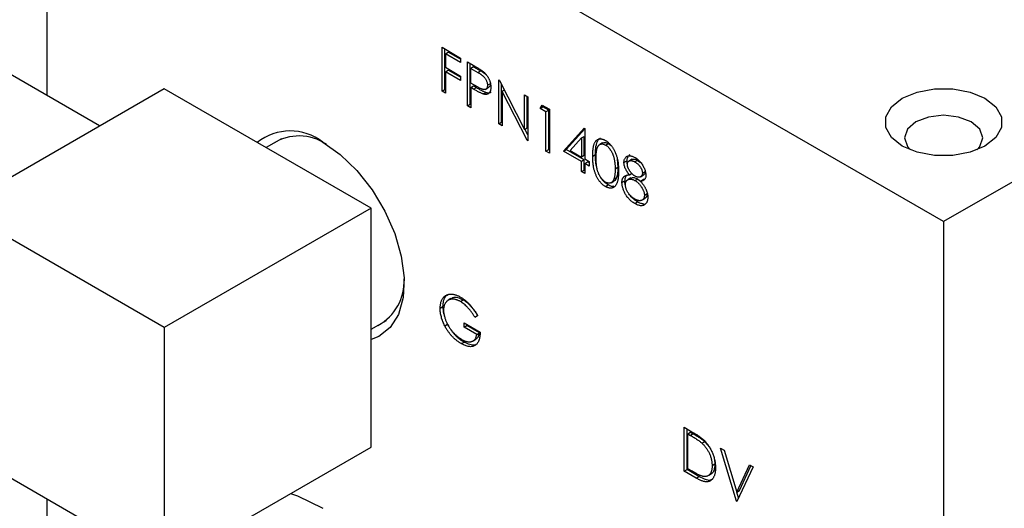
# Model space of a CAD drawing. Header units: inches. Extents: x 5 to 215, y 5 to 165.
# Tile 68 of 74: x 193.44 to 195.97, y 137.8 to 139.06. Entities that reach past the tile are written whole.
import ezdxf

# ---------------------------------------------------------------- set-up
doc = ezdxf.new("R2010")
doc.units = ezdxf.units.IN
doc.header["$LTSCALE"] = 20
doc.header["$MEASUREMENT"] = 0
doc.layers.add('TEXT', color=140, linetype='Continuous', lineweight=25)

msp = doc.modelspace()

# ---------------------------------------------------------------- linework, layer by layer
for p, q in [((198.2845, 139.967), (195.8097, 138.5382)), ((195.8097, 138.5382), (193.5116, 139.8649)), ((193.5116, 139.8649), (193.5116, 138.8616)), ((194.5244, 138.9852), (194.5719, 138.9578)), ((194.5244, 138.8727), (194.5244, 138.9852)), ((194.5315, 138.8768), (194.5315, 138.9811)), ((194.5332, 138.9686), (194.5403, 138.9727)), ((194.5332, 138.9686), (194.5332, 138.934)), ((194.5719, 138.9463), (194.5332, 138.9686)), ((194.5719, 138.9544), (194.5403, 138.9727)), ((193.6467, 138.7835), (193.3759, 138.9399)), ((194.5332, 138.934), (194.5719, 138.9116)), ((194.5719, 138.9578), (194.5719, 138.9463)), ((194.5894, 138.9477), (194.6085, 138.9367)), ((194.5894, 138.8352), (194.5894, 138.9477)), ((194.5965, 138.8393), (194.5965, 138.9436)), ((194.6052, 138.9352), (194.5982, 138.9311)), ((194.6052, 138.9352), (194.623, 138.9249)), ((194.5332, 138.9225), (194.5403, 138.9265)), ((194.5332, 138.9225), (194.5332, 138.8676)), ((194.5719, 138.9001), (194.5332, 138.9225)), ((194.5719, 138.9083), (194.5403, 138.9265)), ((194.5719, 138.9116), (194.5719, 138.9001)), ((194.5982, 138.8936), (194.5982, 138.9311)), ((194.5982, 138.9311), (194.616, 138.9208)), ((194.616, 138.9208), (194.623, 138.9249)), ((194.6152, 138.8835), (194.5982, 138.8936)), ((194.5982, 138.8821), (194.6052, 138.8862)), ((194.6052, 138.8862), (194.6122, 138.8821)), ((194.6477, 138.892), (194.6406, 138.8879)), ((194.6694, 138.9015), (194.6712, 138.9005)), ((194.6694, 138.789), (194.6694, 138.9015)), ((194.6712, 138.9005), (194.7356, 138.7748)), ((194.6764, 138.7931), (194.6764, 138.8903)), ((193.8121, 138.879), (193.2818, 138.5728)), ((194.3424, 138.5728), (193.8121, 138.879)), ((194.5244, 138.8727), (194.5315, 138.8768)), ((194.5332, 138.8676), (194.5244, 138.8727)), ((194.5332, 138.8758), (194.5315, 138.8768)), ((194.5982, 138.8821), (194.5982, 138.8301)), ((194.6051, 138.878), (194.5982, 138.8821)), ((194.6051, 138.878), (194.6122, 138.8821)), ((194.6299, 138.8656), (194.637, 138.8697)), ((194.6349, 138.8771), (194.642, 138.8812)), ((194.6839, 138.8757), (194.6781, 138.8723)), ((194.6781, 138.8723), (194.6781, 138.784)), ((194.7423, 138.7469), (194.6781, 138.8723)), ((194.7356, 138.8633), (194.7443, 138.8583)), ((194.7356, 138.7748), (194.7356, 138.8633)), ((194.7426, 138.7789), (194.7426, 138.8592)), ((194.7443, 138.8583), (194.7443, 138.7458)), ((194.5894, 138.8352), (194.5965, 138.8393)), ((194.5982, 138.8301), (194.5894, 138.8352)), ((194.5982, 138.8383), (194.5965, 138.8393)), ((194.7755, 138.8287), (194.7813, 138.837)), ((194.7755, 138.8287), (194.7826, 138.8328)), ((194.7813, 138.837), (194.7993, 138.8266)), ((194.7826, 138.8328), (194.7843, 138.8352)), ((194.7976, 138.8241), (194.7826, 138.8328)), ((194.7905, 138.8201), (194.7755, 138.8287)), ((194.7976, 138.8241), (194.7905, 138.8201)), ((194.7905, 138.7191), (194.7905, 138.8201)), ((194.7976, 138.7232), (194.7976, 138.8241)), ((194.7993, 138.8266), (194.7993, 138.714)), ((194.6694, 138.789), (194.6764, 138.7931)), ((194.6781, 138.784), (194.6694, 138.789)), ((194.6781, 138.7921), (194.6764, 138.7931)), ((194.7356, 138.7748), (194.7426, 138.7789)), ((194.7443, 138.7609), (194.7368, 138.7755)), ((194.8355, 138.7191), (194.8887, 138.7778)), ((194.8426, 138.7232), (194.8905, 138.7761)), ((194.8817, 138.7528), (194.8888, 138.7569)), ((194.8887, 138.7778), (194.8905, 138.7768)), ((194.8888, 138.708), (194.8888, 138.7569)), ((194.8905, 138.7768), (194.8905, 138.6989)), ((194.1127, 138.7508), (194.0734, 138.7281)), ((194.7423, 138.7469), (194.7443, 138.7481)), ((194.7443, 138.7458), (194.7423, 138.7469)), ((194.8527, 138.7207), (194.8817, 138.7528)), ((194.8817, 138.7528), (194.8817, 138.7039)), ((194.9357, 138.7401), (194.9286, 138.736)), ((194.9433, 138.7347), (194.9504, 138.7388)), ((194.9504, 138.7388), (194.9574, 138.7333)), ((194.7905, 138.7191), (194.7976, 138.7232)), ((194.7993, 138.714), (194.7905, 138.7191)), ((194.7993, 138.7222), (194.7976, 138.7232)), ((194.8355, 138.7191), (194.8426, 138.7232)), ((194.8817, 138.6924), (194.8355, 138.7191)), ((194.8888, 138.6965), (194.8426, 138.7232)), ((194.8527, 138.7207), (194.8817, 138.7039)), ((194.8888, 138.708), (194.8817, 138.7039)), ((194.9104, 138.7061), (194.9175, 138.7101)), ((194.8888, 138.6965), (194.8817, 138.6924)), ((194.8817, 138.6664), (194.8817, 138.6924)), ((194.8888, 138.6705), (194.8888, 138.6965)), ((194.8905, 138.6989), (194.9017, 138.6924)), ((194.8905, 138.6874), (194.8975, 138.6914)), ((194.8905, 138.6874), (194.8905, 138.6614)), ((194.9017, 138.6809), (194.8905, 138.6874)), ((194.9017, 138.689), (194.8975, 138.6914)), ((194.9017, 138.6924), (194.9017, 138.6809)), ((194.9732, 138.6991), (194.975, 138.677)), ((194.9904, 138.6902), (194.9975, 138.6943)), ((195.0114, 138.6981), (195.0044, 138.6941)), ((195.0255, 138.6954), (195.0185, 138.6914)), ((195.0255, 138.6954), (195.0332, 138.6898)), ((194.8817, 138.6664), (194.8888, 138.6705)), ((194.8905, 138.6614), (194.8817, 138.6664)), ((194.8905, 138.6696), (194.8888, 138.6705)), ((194.975, 138.677), (194.9679, 138.6729)), ((195.0046, 138.6582), (195.0117, 138.6623)), ((195.0325, 138.653), (195.0396, 138.6571)), ((195.0379, 138.6629), (195.0449, 138.667)), ((194.943, 138.6282), (194.9501, 138.6322)), ((194.9575, 138.638), (194.9645, 138.6421)), ((194.9713, 138.6509), (194.9642, 138.6468)), ((194.9854, 138.6384), (194.9925, 138.6425)), ((195.0083, 138.6503), (195.0012, 138.6462)), ((195.0261, 138.6475), (195.019, 138.6434)), ((195.0261, 138.6475), (195.033, 138.6421)), ((195.0328, 138.6419), (195.0398, 138.646)), ((195.0429, 138.606), (195.0499, 138.6101)), ((195.0498, 138.6125), (195.0499, 138.6101)), ((195.0184, 138.5847), (195.0254, 138.5888)), ((195.036, 138.593), (195.0431, 138.597)), ((193.8121, 138.2667), (193.2818, 138.5728)), ((194.3424, 138.5728), (193.8121, 138.2667)), ((194.3424, 137.9604), (194.3424, 138.5728)), ((195.8097, 138.5382), (195.8097, 134.4555)), ((194.547, 138.3408), (194.5399, 138.3367)), ((194.5716, 138.3333), (194.5786, 138.3374)), ((194.5265, 138.3199), (194.5195, 138.3158)), ((194.3424, 138.2622), (194.3816, 138.2848)), ((194.5807, 138.279), (194.6219, 138.2552)), ((194.5807, 138.2675), (194.5807, 138.279)), ((194.6081, 138.2934), (194.6152, 138.2975)), ((194.6156, 138.2973), (194.6081, 138.2934)), ((193.8121, 138.2667), (193.8121, 137.6543)), ((194.5314, 138.271), (194.5385, 138.2751)), ((194.5807, 138.2675), (194.5877, 138.2716)), ((194.6131, 138.2487), (194.5807, 138.2675)), ((194.5877, 138.2716), (194.5877, 138.2749)), ((194.6202, 138.2528), (194.5877, 138.2716)), ((194.6131, 138.2487), (194.6202, 138.2528)), ((194.5736, 138.2254), (194.5807, 138.2295)), ((194.6037, 138.2324), (194.6108, 138.2365)), ((195.1451, 138.0109), (195.1648, 137.9995)), ((195.1451, 137.8983), (195.1451, 138.0109)), ((195.1522, 137.9024), (195.1522, 138.0068)), ((195.1539, 137.9943), (195.1609, 137.9984)), ((195.1539, 137.9048), (195.1539, 137.9943)), ((195.1539, 137.9943), (195.1607, 137.9903)), ((195.1678, 137.9944), (195.1607, 137.9903)), ((195.1609, 137.9984), (195.1678, 137.9944)), ((193.2818, 137.9604), (193.8121, 137.6543)), ((193.8121, 137.6543), (194.3424, 137.9604)), ((195.1977, 137.974), (195.1907, 137.9699)), ((195.1977, 137.974), (195.2094, 137.9601)), ((195.2376, 137.9575), (195.2469, 137.9521)), ((195.2788, 137.8212), (195.2376, 137.9575)), ((195.2469, 137.9521), (195.2794, 137.8447)), ((195.2223, 137.9291), (195.2234, 137.9162)), ((195.1451, 137.8983), (195.1522, 137.9024)), ((195.1824, 137.885), (195.1522, 137.9024)), ((195.1651, 137.8984), (195.1539, 137.9048)), ((195.2234, 137.9162), (195.2163, 137.9121)), ((195.2794, 137.8447), (195.3119, 137.9146)), ((195.3213, 137.9092), (195.28, 137.8205)), ((195.2865, 137.8487), (195.316, 137.9122)), ((195.3119, 137.9146), (195.3213, 137.9092)), ((195.1753, 137.8809), (195.1451, 137.8983)), ((195.1753, 137.8809), (195.1824, 137.885)), ((195.2082, 137.8881), (195.2152, 137.8921)), ((195.2794, 137.8447), (195.2865, 137.8487)), ((193.5116, 137.8278), (193.5116, 135.9863)), ((193.5116, 137.8278), (193.5116, 135.7822)), ((195.2844, 137.8299), (195.2799, 137.8449)), ((195.2788, 137.8212), (195.281, 137.8224)), ((195.28, 137.8205), (195.2788, 137.8212))]:
    msp.add_line(p, q)
at = {"flags": 128}
for points in [[(195.7036, 138.8546), (195.7416, 138.8705), (195.7862, 138.8789), (195.8331, 138.8789), (195.8778, 138.8705), (195.9157, 138.8546), (195.9433, 138.8327), (195.9578, 138.8069), (195.9578, 138.7798), (195.9433, 138.7541), (195.9157, 138.7321), (195.8778, 138.7162), (195.8331, 138.7078), (195.7862, 138.7078), (195.7416, 138.7162), (195.7036, 138.7321), (195.676, 138.7541), (195.6615, 138.7798), (195.6615, 138.8069), (195.676, 138.8327), (195.7036, 138.8546)], [(195.8947, 138.722), (195.9025, 138.7307), (195.9102, 138.7529), (195.9025, 138.7752), (195.8807, 138.794), (195.8481, 138.8065), (195.8097, 138.811), (195.7712, 138.8065), (195.7386, 138.794)], [(195.7386, 138.794), (195.7168, 138.7752), (195.7092, 138.7529), (195.7168, 138.7307), (195.7246, 138.722)], [(194.2187, 138.7421), (194.2635, 138.7106), (194.3062, 138.6693), (194.3449, 138.6202), (194.3776, 138.5655), (194.4029, 138.5078), (194.4196, 138.4498), (194.4269, 138.3942), (194.4244, 138.3436), (194.4124, 138.3004), (194.3912, 138.2666), (194.3621, 138.2438), (194.3424, 138.2361)], [(194.1363, 137.8414), (194.1539, 137.8348), (194.2187, 137.8032)]]:
    msp.add_lwpolyline(points, dxfattribs=at)
for centre, radius, start, end in [((194.1354, 138.6353), 0.1354, 52.0507, 128.6209), ((194.1582, 138.6337), 0.1242, 55.9419, 122.6912), ((194.2996, 138.3847), 0.1276, 298.2791, 3.0771)]:
    msp.add_arc(centre, radius, start, end)
for points, knots in [([(194.6085, 138.9367), (194.6098, 138.9359), (194.6123, 138.9345), (194.616, 138.9323), (194.6192, 138.9302), (194.6222, 138.9284), (194.6248, 138.9267), (194.6271, 138.925), (194.629, 138.9236), (194.6302, 138.9226), (194.6307, 138.9222)], [0, 0, 0, 0, 0.176956, 0.339055, 0.486318, 0.618781, 0.735619, 0.838742, 0.926457, 1, 1, 1, 1]), ([(194.616, 138.9208), (194.6168, 138.9204), (194.6184, 138.9194), (194.6207, 138.918), (194.6228, 138.9167), (194.6247, 138.9153), (194.6264, 138.914), (194.628, 138.9128), (194.6294, 138.9116), (194.631, 138.9101), (194.6328, 138.9081), (194.6347, 138.9055), (194.6364, 138.9026), (194.6379, 138.8997), (194.6391, 138.8966), (194.64, 138.8936), (194.6405, 138.8907), (194.6406, 138.8888), (194.6406, 138.8879)], [0, 0, 0, 0, 0.0733423, 0.1414835, 0.2038974, 0.2618148, 0.3140872, 0.3620359, 0.4046698, 0.4425889, 0.5123904, 0.5816462, 0.6500132, 0.7208266, 0.7918025, 0.8607617, 0.9299562, 1, 1, 1, 1]), ([(194.623, 138.9249), (194.628, 138.9223), (194.6339, 138.9192), (194.6388, 138.9131), (194.6396, 138.9121)], [0, 0, 0, 0, 0.836877, 1, 1, 1, 1]), ([(194.6307, 138.9222), (194.6314, 138.9216), (194.6327, 138.9204), (194.6346, 138.9184), (194.6365, 138.9164), (194.6382, 138.9142), (194.6398, 138.912), (194.6414, 138.9096), (194.6428, 138.9071), (194.6442, 138.9046), (194.6454, 138.902), (194.6465, 138.8993), (194.6473, 138.8966), (194.6481, 138.8939), (194.6487, 138.8912), (194.6491, 138.8884), (194.6493, 138.8856), (194.6494, 138.8838), (194.6494, 138.8829)], [0, 0, 0, 0, 0.062481, 0.12349, 0.183411, 0.243153, 0.302127, 0.36171, 0.421842, 0.482932, 0.544552, 0.605681, 0.66768, 0.729984, 0.794551, 0.860346, 0.928907, 1, 1, 1, 1]), ([(194.6406, 138.8879), (194.6406, 138.887), (194.6405, 138.8852), (194.64, 138.8828), (194.6391, 138.8808), (194.6379, 138.8791), (194.6364, 138.8778), (194.6347, 138.877), (194.6326, 138.8767), (194.6307, 138.8767), (194.629, 138.8771), (194.6276, 138.8775), (194.6259, 138.8781), (194.6241, 138.8789), (194.6221, 138.8798), (194.62, 138.8809), (194.6177, 138.8821), (194.616, 138.883), (194.6152, 138.8835)], [0, 0, 0, 0, 0.069889, 0.138362, 0.206026, 0.275616, 0.344915, 0.413493, 0.4836, 0.555873, 0.595122, 0.638417, 0.686772, 0.739425, 0.797504, 0.859966, 0.927462, 1, 1, 1, 1]), ([(194.6494, 138.8829), (194.6494, 138.882), (194.6493, 138.8802), (194.6491, 138.8777), (194.6487, 138.8754), (194.6481, 138.8733), (194.6474, 138.8715), (194.6465, 138.8698), (194.6454, 138.8684), (194.6442, 138.8672), (194.6429, 138.8662), (194.6414, 138.8654), (194.6398, 138.8649), (194.6381, 138.8646), (194.6362, 138.8645), (194.6342, 138.8646), (194.6321, 138.865), (194.6307, 138.8654), (194.6299, 138.8656)], [0, 0, 0, 0, 0.070119, 0.137192, 0.202016, 0.264631, 0.326117, 0.38601, 0.445812, 0.505298, 0.564633, 0.624283, 0.683902, 0.743953, 0.805388, 0.868388, 0.933084, 1, 1, 1, 1]), ([(194.6477, 138.892), (194.6475, 138.8899), (194.6471, 138.8856), (194.6446, 138.8822), (194.6424, 138.8817), (194.6418, 138.8815)], [0, 0, 0, 0, 0.420742, 0.845119, 1, 1, 1, 1]), ([(194.6299, 138.8656), (194.6293, 138.8658), (194.628, 138.8662), (194.6258, 138.8671), (194.6232, 138.8683), (194.6203, 138.8697), (194.617, 138.8714), (194.6134, 138.8734), (194.6094, 138.8756), (194.6066, 138.8772), (194.6051, 138.878)], [0, 0, 0, 0, 0.075173, 0.164746, 0.268017, 0.385912, 0.517789, 0.663691, 0.824413, 1, 1, 1, 1]), ([(194.6122, 138.8821), (194.6136, 138.8813), (194.6164, 138.8797), (194.6204, 138.8775), (194.6241, 138.8755), (194.6274, 138.8738), (194.6303, 138.8724), (194.6328, 138.8712), (194.635, 138.8703), (194.6364, 138.8699), (194.637, 138.8697)], [0, 0, 0, 0, 0.175587, 0.336309, 0.482211, 0.614088, 0.731983, 0.835254, 0.924827, 1, 1, 1, 1]), ([(194.637, 138.8697), (194.6402, 138.8689), (194.6453, 138.8678), (194.6489, 138.8701), (194.6502, 138.8709)], [0, 0, 0, 0, 0.63389, 1, 1, 1, 1]), ([(194.9104, 138.7061), (194.9105, 138.7079), (194.9105, 138.7114), (194.9107, 138.7163), (194.911, 138.7209), (194.9114, 138.7252), (194.912, 138.729), (194.9127, 138.7324), (194.9136, 138.7355), (194.9145, 138.7381), (194.9156, 138.7405), (194.9168, 138.7426), (194.9181, 138.7444), (194.9195, 138.746), (194.921, 138.7473), (194.9226, 138.7485), (194.9243, 138.7493), (194.9262, 138.7499), (194.9281, 138.7503), (194.9301, 138.7504), (194.9321, 138.7503), (194.9342, 138.75), (194.9363, 138.7495), (194.9385, 138.7487), (194.9407, 138.7477), (194.9423, 138.7469), (194.943, 138.7464)], [0, 0, 0, 0, 0.068595, 0.133246, 0.194313, 0.251279, 0.304513, 0.354235, 0.400481, 0.443411, 0.484015, 0.523252, 0.561042, 0.5979, 0.633518, 0.668314, 0.702496, 0.736685, 0.770293, 0.803437, 0.835913, 0.86846, 0.900847, 0.933467, 0.966258, 1, 1, 1, 1]), ([(194.9175, 138.7101), (194.9176, 138.7156), (194.9178, 138.728), (194.921, 138.7424), (194.9259, 138.751), (194.9295, 138.752), (194.9301, 138.7522)], [0, 0, 0, 0, 0.309352, 0.707464, 0.952499, 1, 1, 1, 1]), ([(194.9192, 138.7011), (194.9192, 138.7026), (194.9192, 138.7055), (194.9194, 138.7096), (194.9196, 138.7135), (194.9199, 138.717), (194.9203, 138.7201), (194.9209, 138.7229), (194.9214, 138.7254), (194.9222, 138.7276), (194.923, 138.7294), (194.9238, 138.7311), (194.9248, 138.7326), (194.9259, 138.7338), (194.927, 138.7349), (194.9282, 138.7358), (194.9295, 138.7365), (194.9314, 138.7371), (194.9338, 138.7375), (194.9369, 138.7373), (194.9401, 138.7364), (194.9422, 138.7353), (194.9433, 138.7347)], [0, 0, 0, 0, 0.073302, 0.142286, 0.206253, 0.266017, 0.321612, 0.372532, 0.419497, 0.462398, 0.502825, 0.541489, 0.579034, 0.615143, 0.650298, 0.684912, 0.718701, 0.752189, 0.817245, 0.879117, 0.939613, 1, 1, 1, 1]), ([(194.9357, 138.74), (194.9378, 138.7408), (194.942, 138.7425), (194.9475, 138.7401), (194.9504, 138.7388)], [0, 0, 0, 0, 0.4857, 1, 1, 1, 1]), ([(194.943, 138.7464), (194.9438, 138.746), (194.9453, 138.7451), (194.9476, 138.7434), (194.9498, 138.7417), (194.952, 138.7397), (194.9541, 138.7376), (194.9562, 138.7353), (194.9582, 138.7329), (194.9601, 138.7303), (194.962, 138.7275), (194.9638, 138.7246), (194.9654, 138.7216), (194.967, 138.7184), (194.9684, 138.7151), (194.9698, 138.7116), (194.9711, 138.708), (194.9723, 138.7043), (194.9733, 138.7004), (194.9742, 138.6963), (194.975, 138.692), (194.9756, 138.6875), (194.9761, 138.6829), (194.9764, 138.678), (194.9766, 138.673), (194.9766, 138.6696), (194.9767, 138.6678)], [0, 0, 0, 0, 0.033788, 0.067194, 0.099862, 0.132567, 0.165151, 0.197913, 0.231319, 0.265083, 0.299255, 0.334399, 0.369943, 0.406284, 0.444064, 0.482998, 0.523354, 0.565537, 0.609613, 0.656391, 0.705885, 0.758325, 0.813832, 0.872795, 0.934722, 1, 1, 1, 1]), ([(194.9433, 138.7347), (194.9444, 138.7341), (194.9465, 138.7327), (194.9497, 138.73), (194.9527, 138.7266), (194.9551, 138.7234), (194.957, 138.7206), (194.9583, 138.7184), (194.9596, 138.716), (194.9608, 138.7134), (194.9619, 138.7108), (194.9629, 138.708), (194.9638, 138.705), (194.9647, 138.702), (194.9654, 138.6988), (194.9661, 138.6955), (194.9666, 138.692), (194.9671, 138.6884), (194.9675, 138.6848), (194.9677, 138.6809), (194.9679, 138.677), (194.9679, 138.6743), (194.9679, 138.6729)], [0, 0, 0, 0, 0.059689, 0.119507, 0.181075, 0.246162, 0.279894, 0.314468, 0.350403, 0.387474, 0.426147, 0.466624, 0.508745, 0.553328, 0.600058, 0.649177, 0.700552, 0.754894, 0.811825, 0.871514, 0.934319, 1, 1, 1, 1]), ([(194.943, 138.6282), (194.9423, 138.6286), (194.9407, 138.6295), (194.9385, 138.6311), (194.9363, 138.6329), (194.9342, 138.6348), (194.9321, 138.6368), (194.9301, 138.6391), (194.9281, 138.6415), (194.9262, 138.644), (194.9244, 138.6467), (194.9227, 138.6495), (194.9211, 138.6525), (194.9196, 138.6556), (194.9182, 138.6588), (194.9169, 138.6622), (194.9157, 138.6657), (194.9146, 138.6693), (194.9136, 138.6731), (194.9127, 138.6772), (194.912, 138.6814), (194.9115, 138.6859), (194.911, 138.6906), (194.9107, 138.6956), (194.9105, 138.7008), (194.9105, 138.7043), (194.9104, 138.7061)], [0, 0, 0, 0, 0.033787, 0.066622, 0.099285, 0.131361, 0.163585, 0.196104, 0.228902, 0.262158, 0.295991, 0.330218, 0.36506, 0.400951, 0.43762, 0.475708, 0.515381, 0.556414, 0.599765, 0.646424, 0.696431, 0.749782, 0.806573, 0.867436, 0.931887, 1, 1, 1, 1]), ([(194.9208, 138.6783), (194.9204, 138.6796), (194.917, 138.691), (194.9173, 138.7012), (194.9175, 138.7101)], [0, 0, 0, 0, 0.1223844, 1, 1, 1, 1]), ([(194.9904, 138.6902), (194.9904, 138.6914), (194.9905, 138.6938), (194.9913, 138.6969), (194.9925, 138.6997), (194.9941, 138.7022), (194.9962, 138.7043), (194.9986, 138.7058), (195.0014, 138.7067), (195.0045, 138.7071), (195.0079, 138.7069), (195.0115, 138.706), (195.0152, 138.7047), (195.0177, 138.7033), (195.0189, 138.7026)], [0, 0, 0, 0, 0.074058, 0.14887, 0.226668, 0.307735, 0.391157, 0.473929, 0.557928, 0.644989, 0.733364, 0.821092, 0.909287, 1, 1, 1, 1]), ([(195.0056, 138.7096), (195.0036, 138.7082), (194.9999, 138.7056), (194.9977, 138.6995), (194.9975, 138.6955), (194.9975, 138.6943)], [0, 0, 0, 0, 0.456315, 0.831416, 1, 1, 1, 1]), ([(194.9433, 138.6395), (194.9422, 138.6402), (194.9401, 138.6416), (194.9369, 138.6444), (194.9339, 138.6477), (194.9314, 138.6509), (194.9296, 138.6537), (194.9282, 138.6559), (194.927, 138.6582), (194.9258, 138.6606), (194.9248, 138.6631), (194.9238, 138.6657), (194.9229, 138.6684), (194.9221, 138.6712), (194.9214, 138.6742), (194.9208, 138.6773), (194.9203, 138.6807), (194.9199, 138.6844), (194.9196, 138.6882), (194.9194, 138.6923), (194.9192, 138.6966), (194.9192, 138.6996), (194.9192, 138.7011)], [0, 0, 0, 0, 0.060034, 0.120278, 0.182348, 0.247919, 0.281641, 0.315701, 0.350322, 0.385703, 0.421819, 0.459196, 0.497866, 0.538301, 0.58121, 0.628183, 0.679403, 0.734699, 0.794074, 0.858416, 0.927049, 1, 1, 1, 1]), ([(195.0046, 138.6582), (195.0035, 138.6595), (195.0013, 138.6622), (194.9984, 138.6664), (194.9959, 138.6706), (194.9939, 138.6747), (194.9923, 138.6788), (194.9912, 138.6828), (194.9905, 138.6866), (194.9904, 138.689), (194.9904, 138.6902)], [0, 0, 0, 0, 0.14586, 0.282426, 0.41085, 0.535029, 0.654701, 0.770133, 0.884556, 1, 1, 1, 1]), ([(194.9975, 138.6943), (194.9975, 138.6914), (194.9975, 138.6885), (194.9988, 138.6853), (194.9988, 138.6852)], [0, 0, 0, 0, 0.974853, 1, 1, 1, 1]), ([(194.9991, 138.685), (194.9991, 138.6856), (194.9992, 138.6868), (194.9995, 138.6883), (194.9999, 138.6897), (195.0005, 138.6909), (195.0013, 138.692), (195.0022, 138.6929), (195.0033, 138.6936), (195.0046, 138.6942), (195.006, 138.6946), (195.0075, 138.6948), (195.0091, 138.6947), (195.0108, 138.6945), (195.0126, 138.694), (195.0145, 138.6934), (195.0164, 138.6925), (195.0178, 138.6917), (195.0185, 138.6914)], [0, 0, 0, 0, 0.055928, 0.110562, 0.164473, 0.219008, 0.274886, 0.332172, 0.391956, 0.455348, 0.52037, 0.584969, 0.649345, 0.715975, 0.783553, 0.852791, 0.924757, 1, 1, 1, 1]), ([(195.0188, 138.6551), (195.0182, 138.6555), (195.0169, 138.6563), (195.015, 138.6576), (195.0132, 138.6591), (195.0114, 138.6608), (195.0097, 138.6626), (195.0081, 138.6645), (195.0065, 138.6666), (195.005, 138.6688), (195.0037, 138.671), (195.0024, 138.6732), (195.0014, 138.6753), (195.0006, 138.6774), (194.9999, 138.6794), (194.9995, 138.6814), (194.9992, 138.6832), (194.9992, 138.6844), (194.9991, 138.685)], [0, 0, 0, 0, 0.069169, 0.136708, 0.203117, 0.268916, 0.334646, 0.399903, 0.467099, 0.535245, 0.602445, 0.665185, 0.725502, 0.78249, 0.838076, 0.892174, 0.945436, 1, 1, 1, 1]), ([(195.0116, 138.6978), (195.0124, 138.6982), (195.0148, 138.6994), (195.0198, 138.6984), (195.0237, 138.6964), (195.0255, 138.6954)], [0, 0, 0, 0, 0.222229, 0.638188, 1, 1, 1, 1]), ([(195.0185, 138.6914), (195.0192, 138.6909), (195.0207, 138.69), (195.0229, 138.6885), (195.0249, 138.6869), (195.0268, 138.6853), (195.0285, 138.6835), (195.0301, 138.6816), (195.0316, 138.6796), (195.0329, 138.6776), (195.034, 138.6756), (195.0351, 138.6736), (195.0359, 138.6717), (195.0366, 138.6698), (195.0372, 138.668), (195.0376, 138.6662), (195.0378, 138.6645), (195.0378, 138.6634), (195.0379, 138.6629)], [0, 0, 0, 0, 0.084513, 0.163644, 0.238615, 0.309808, 0.378004, 0.443951, 0.50748, 0.569985, 0.631231, 0.689153, 0.743752, 0.796938, 0.848916, 0.898966, 0.949098, 1, 1, 1, 1]), ([(195.0189, 138.7026), (195.0202, 138.7019), (195.0226, 138.7004), (195.0262, 138.6975), (195.0297, 138.6943), (195.0329, 138.6906), (195.036, 138.6867), (195.0387, 138.6826), (195.041, 138.6783), (195.043, 138.674), (195.0446, 138.6696), (195.0457, 138.6654), (195.0465, 138.6613), (195.0466, 138.6587), (195.0466, 138.6575)], [0, 0, 0, 0, 0.08941, 0.176306, 0.262626, 0.349446, 0.435498, 0.518928, 0.601355, 0.684256, 0.765807, 0.844877, 0.92228, 1, 1, 1, 1]), ([(194.9767, 138.6678), (194.9766, 138.6661), (194.9766, 138.6628), (194.9764, 138.658), (194.9761, 138.6536), (194.9756, 138.6495), (194.975, 138.6458), (194.9742, 138.6424), (194.9734, 138.6393), (194.9723, 138.6366), (194.9712, 138.6342), (194.9699, 138.6321), (194.9686, 138.6302), (194.9671, 138.6286), (194.9655, 138.6272), (194.9638, 138.6261), (194.9621, 138.6252), (194.9602, 138.6246), (194.9582, 138.6243), (194.9562, 138.6241), (194.9541, 138.6242), (194.952, 138.6245), (194.9499, 138.6251), (194.9476, 138.6259), (194.9453, 138.6269), (194.9438, 138.6277), (194.943, 138.6282)], [0, 0, 0, 0, 0.065063, 0.126773, 0.185516, 0.240765, 0.29298, 0.34225, 0.388919, 0.432776, 0.474628, 0.514775, 0.553606, 0.591426, 0.628028, 0.663804, 0.698984, 0.733591, 0.767628, 0.801208, 0.834264, 0.866981, 0.89972, 0.932702, 0.966176, 1, 1, 1, 1]), ([(194.9679, 138.6729), (194.9679, 138.6716), (194.9679, 138.6689), (194.9677, 138.6651), (194.9674, 138.6615), (194.967, 138.6581), (194.9665, 138.655), (194.9659, 138.652), (194.9651, 138.6493), (194.9645, 138.6476), (194.9642, 138.6468)], [0, 0, 0, 0, 0.141157, 0.277773, 0.409244, 0.535676, 0.657497, 0.775458, 0.889412, 1, 1, 1, 1]), ([(194.975, 138.677), (194.975, 138.6757), (194.9749, 138.673), (194.9748, 138.6692), (194.9745, 138.6656), (194.9741, 138.6622), (194.9736, 138.6591), (194.9729, 138.6561), (194.9722, 138.6534), (194.9716, 138.6517), (194.9713, 138.6509)], [0, 0, 0, 0, 0.141157, 0.277773, 0.409244, 0.535676, 0.657497, 0.775458, 0.889412, 1, 1, 1, 1]), ([(194.9854, 138.6384), (194.9854, 138.6392), (194.9854, 138.6408), (194.9857, 138.6429), (194.986, 138.645), (194.9865, 138.6469), (194.9871, 138.6486), (194.9879, 138.6502), (194.9889, 138.6517), (194.9899, 138.6531), (194.9911, 138.6542), (194.9925, 138.6553), (194.9941, 138.6561), (194.9959, 138.6568), (194.9978, 138.6575), (194.9999, 138.6578), (195.0022, 138.6581), (195.0038, 138.6582), (195.0046, 138.6582)], [0, 0, 0, 0, 0.058854, 0.116315, 0.172675, 0.22878, 0.28458, 0.340257, 0.39663, 0.453507, 0.512318, 0.572648, 0.636022, 0.702363, 0.771483, 0.844184, 0.92007, 1, 1, 1, 1]), ([(194.9972, 138.6566), (194.9964, 138.6559), (194.9939, 138.6536), (194.9927, 138.6481), (194.9925, 138.6437), (194.9925, 138.6425)], [0, 0, 0, 0, 0.242723, 0.79819, 1, 1, 1, 1]), ([(195.0379, 138.6629), (195.0378, 138.6622), (195.0378, 138.6606), (195.0373, 138.6586), (195.0364, 138.6568), (195.0354, 138.6552), (195.034, 138.6539), (195.0324, 138.6529), (195.0305, 138.6523), (195.0284, 138.6521), (195.0261, 138.6523), (195.0237, 138.6529), (195.0213, 138.6537), (195.0196, 138.6546), (195.0188, 138.6551)], [0, 0, 0, 0, 0.071443, 0.144646, 0.220858, 0.302293, 0.385924, 0.469194, 0.554666, 0.643442, 0.733162, 0.821506, 0.91031, 1, 1, 1, 1]), ([(195.0466, 138.6575), (195.0466, 138.6563), (195.0465, 138.6539), (195.0458, 138.6508), (195.0447, 138.6482), (195.0432, 138.646), (195.0412, 138.6442), (195.0388, 138.643), (195.036, 138.6422), (195.0339, 138.642), (195.0328, 138.6419)], [0, 0, 0, 0, 0.121904, 0.2394126, 0.3554101, 0.4720907, 0.592859, 0.7187035, 0.8548924, 1, 1, 1, 1]), ([(195.0449, 138.667), (195.0447, 138.6652), (195.0442, 138.6616), (195.0421, 138.6584), (195.0401, 138.6577), (195.0394, 138.6574)], [0, 0, 0, 0, 0.400615, 0.788384, 1, 1, 1, 1]), ([(194.9501, 138.6322), (194.9466, 138.6347), (194.9398, 138.6395), (194.9331, 138.6474), (194.9308, 138.652), (194.9308, 138.6521)], [0, 0, 0, 0, 0.492034, 0.97954, 1, 1, 1, 1]), ([(194.9642, 138.6468), (194.964, 138.6461), (194.9635, 138.6449), (194.9626, 138.6432), (194.9617, 138.6417), (194.9606, 138.6404), (194.9595, 138.6393), (194.9583, 138.6384), (194.957, 138.6377), (194.9552, 138.6371), (194.9528, 138.6367), (194.9497, 138.637), (194.9465, 138.6378), (194.9444, 138.639), (194.9433, 138.6395)], [0, 0, 0, 0, 0.075949, 0.148549, 0.218996, 0.286119, 0.351826, 0.416074, 0.478265, 0.540325, 0.660405, 0.774606, 0.887187, 1, 1, 1, 1]), ([(194.9649, 138.629), (194.9637, 138.6287), (194.9598, 138.6276), (194.9544, 138.6299), (194.9506, 138.632), (194.9501, 138.6322)], [0, 0, 0, 0, 0.274045, 0.908427, 1, 1, 1, 1]), ([(194.9713, 138.6509), (194.9699, 138.6473), (194.9683, 138.6434), (194.9648, 138.6424), (194.9644, 138.6423)], [0, 0, 0, 0, 0.888452, 1, 1, 1, 1]), ([(195.0184, 138.5847), (195.0171, 138.5855), (195.0145, 138.587), (195.0108, 138.5896), (195.0073, 138.5925), (195.0041, 138.5955), (195.0011, 138.5988), (194.9984, 138.6022), (194.9959, 138.6059), (194.9937, 138.6097), (194.9918, 138.6135), (194.9901, 138.6173), (194.9887, 138.6211), (194.9874, 138.6247), (194.9865, 138.6283), (194.9859, 138.6318), (194.9855, 138.6352), (194.9854, 138.6373), (194.9854, 138.6384)], [0, 0, 0, 0, 0.078556, 0.152863, 0.22356, 0.290375, 0.355403, 0.418291, 0.480389, 0.543073, 0.604924, 0.664398, 0.721943, 0.778375, 0.83383, 0.888861, 0.944089, 1, 1, 1, 1]), ([(194.9943, 138.6311), (194.9939, 138.6323), (194.9925, 138.6363), (194.9925, 138.64), (194.9925, 138.6425)], [0, 0, 0, 0, 0.303051, 1, 1, 1, 1]), ([(194.9941, 138.633), (194.9942, 138.6338), (194.9942, 138.6354), (194.9946, 138.6376), (194.9951, 138.6396), (194.9959, 138.6413), (194.9969, 138.6429), (194.9981, 138.6442), (194.9996, 138.6454), (195.0013, 138.6463), (195.0031, 138.647), (195.0051, 138.6473), (195.0071, 138.6474), (195.0093, 138.6472), (195.0116, 138.6467), (195.014, 138.6459), (195.0165, 138.6449), (195.0182, 138.6439), (195.019, 138.6434)], [0, 0, 0, 0, 0.0579206, 0.1148778, 0.1710008, 0.2278849, 0.2851509, 0.3444173, 0.4055766, 0.4699497, 0.5350162, 0.5994716, 0.6639182, 0.7284648, 0.7935026, 0.8601882, 0.9287313, 1, 1, 1, 1]), ([(195.0185, 138.5962), (195.0173, 138.5969), (195.015, 138.5982), (195.0117, 138.6007), (195.0086, 138.6034), (195.0057, 138.6063), (195.0031, 138.6095), (195.0008, 138.6128), (194.9988, 138.6162), (194.9971, 138.6197), (194.9958, 138.6232), (194.9949, 138.6267), (194.9943, 138.63), (194.9942, 138.632), (194.9941, 138.633)], [0, 0, 0, 0, 0.099873, 0.195097, 0.285403, 0.373284, 0.457583, 0.538851, 0.618081, 0.697677, 0.775529, 0.851404, 0.925102, 1, 1, 1, 1]), ([(195.0085, 138.6499), (195.0098, 138.6505), (195.0133, 138.6522), (195.0197, 138.6508), (195.0243, 138.6484), (195.0261, 138.6475)], [0, 0, 0, 0, 0.28408, 0.720712, 1, 1, 1, 1]), ([(195.019, 138.6434), (195.0198, 138.6429), (195.0214, 138.642), (195.0238, 138.6403), (195.026, 138.6384), (195.0282, 138.6364), (195.0302, 138.6342), (195.0322, 138.6318), (195.0341, 138.6292), (195.0359, 138.6265), (195.0375, 138.6238), (195.0389, 138.6211), (195.0401, 138.6184), (195.0412, 138.6158), (195.0419, 138.6132), (195.0425, 138.6107), (195.0428, 138.6083), (195.0428, 138.6068), (195.0429, 138.606)], [0, 0, 0, 0, 0.069643, 0.136952, 0.202995, 0.267775, 0.332398, 0.396936, 0.461997, 0.528608, 0.594093, 0.656546, 0.716174, 0.774225, 0.830819, 0.886937, 0.942661, 1, 1, 1, 1]), ([(195.0328, 138.6419), (195.0336, 138.641), (195.0351, 138.6391), (195.0373, 138.6364), (195.0394, 138.6336), (195.0413, 138.6309), (195.043, 138.6283), (195.0445, 138.6256), (195.0459, 138.6231), (195.0471, 138.6205), (195.0482, 138.618), (195.0491, 138.6156), (195.0499, 138.6131), (195.0505, 138.6107), (195.051, 138.6083), (195.0514, 138.6058), (195.0515, 138.6035), (195.0516, 138.6019), (195.0516, 138.6011)], [0, 0, 0, 0, 0.079525, 0.1551, 0.22722, 0.295911, 0.362056, 0.42552, 0.485813, 0.544495, 0.60146, 0.657841, 0.713974, 0.769468, 0.82613, 0.882885, 0.940701, 1, 1, 1, 1]), ([(195.043, 138.6467), (195.0424, 138.6465), (195.0415, 138.6461), (195.0403, 138.646), (195.0398, 138.646)], [0, 0, 0, 0, 0.598621, 1, 1, 1, 1]), ([(195.0254, 138.5888), (195.0207, 138.592), (195.0129, 138.5972), (195.0053, 138.6057), (195.0032, 138.6097), (195.0032, 138.6098)], [0, 0, 0, 0, 0.600959, 0.991127, 1, 1, 1, 1]), ([(195.0429, 138.606), (195.0428, 138.6052), (195.0428, 138.6037), (195.0425, 138.6016), (195.042, 138.5996), (195.0412, 138.5979), (195.0403, 138.5964), (195.0391, 138.5951), (195.0378, 138.5939), (195.0363, 138.593), (195.0346, 138.5923), (195.0327, 138.592), (195.0307, 138.5919), (195.0285, 138.5921), (195.0262, 138.5927), (195.0237, 138.5935), (195.0211, 138.5947), (195.0194, 138.5956), (195.0185, 138.5962)], [0, 0, 0, 0, 0.057448, 0.113333, 0.168885, 0.224093, 0.280066, 0.337966, 0.397798, 0.459632, 0.522821, 0.585875, 0.649687, 0.714433, 0.781173, 0.850839, 0.923441, 1, 1, 1, 1]), ([(195.0499, 138.6101), (195.0497, 138.6075), (195.0491, 138.6024), (195.0461, 138.5984), (195.0437, 138.5976), (195.043, 138.5974)], [0, 0, 0, 0, 0.431906, 0.837101, 1, 1, 1, 1]), ([(195.0442, 138.5821), (195.0434, 138.5816), (195.0419, 138.5805), (195.0393, 138.5795), (195.0364, 138.579), (195.0332, 138.5791), (195.0299, 138.5797), (195.0262, 138.5808), (195.0224, 138.5825), (195.0197, 138.5839), (195.0184, 138.5847)], [0, 0, 0, 0, 0.119283, 0.237093, 0.354796, 0.474576, 0.59746, 0.724926, 0.858883, 1, 1, 1, 1]), ([(195.0424, 138.5832), (195.0417, 138.5831), (195.0399, 138.5832), (195.0369, 138.5838), (195.0333, 138.5849), (195.0294, 138.5866), (195.0268, 138.588), (195.0254, 138.5888)], [0.3944076, 0.3944076, 0.3944076, 0.3944076, 0.4745763, 0.5974601, 0.7249262, 0.8588832, 1, 1, 1, 1]), ([(195.0516, 138.6011), (195.0516, 138.6001), (195.0515, 138.5979), (195.0512, 138.595), (195.0506, 138.5922), (195.0498, 138.5897), (195.0488, 138.5875), (195.0475, 138.5854), (195.046, 138.5836), (195.0448, 138.5826), (195.0442, 138.5821)], [0, 0, 0, 0, 0.128158, 0.253673, 0.377325, 0.499385, 0.622918, 0.745839, 0.871395, 1, 1, 1, 1]), ([(194.5195, 138.3158), (194.5195, 138.3172), (194.5195, 138.3198), (194.5199, 138.3235), (194.5204, 138.327), (194.5211, 138.3303), (194.5221, 138.3335), (194.5233, 138.3364), (194.5246, 138.3392), (194.5262, 138.3417), (194.528, 138.344), (194.53, 138.3461), (194.5321, 138.3478), (194.5343, 138.3493), (194.5368, 138.3505), (194.5393, 138.3515), (194.5421, 138.3521), (194.545, 138.3525), (194.548, 138.3525), (194.5511, 138.3523), (194.5543, 138.3518), (194.5576, 138.351), (194.5611, 138.3499), (194.5646, 138.3484), (194.5682, 138.3468), (194.5706, 138.3454), (194.5719, 138.3447)], [0, 0, 0, 0, 0.0420394, 0.0835445, 0.1246431, 0.1653031, 0.2061707, 0.2469707, 0.2883293, 0.3299865, 0.3717975, 0.4127376, 0.4534593, 0.4940013, 0.5343807, 0.5749515, 0.6158917, 0.6572496, 0.6990066, 0.7404863, 0.7823252, 0.8245675, 0.8670412, 0.9104995, 0.9546192, 1, 1, 1, 1]), ([(194.5265, 138.3199), (194.5269, 138.3252), (194.5277, 138.3357), (194.533, 138.3473), (194.5391, 138.3509), (194.5418, 138.3525)], [0, 0, 0, 0, 0.355322, 0.711638, 1, 1, 1, 1]), ([(194.5716, 138.3333), (194.5706, 138.3338), (194.5687, 138.3349), (194.5659, 138.3362), (194.5632, 138.3373), (194.5604, 138.3382), (194.5577, 138.3388), (194.555, 138.3393), (194.5524, 138.3395), (194.5498, 138.3395), (194.5473, 138.3392), (194.545, 138.3388), (194.5427, 138.3381), (194.5407, 138.3372), (194.5388, 138.336), (194.5369, 138.3347), (194.5353, 138.3331), (194.5338, 138.3312), (194.5325, 138.3292), (194.5314, 138.3271), (194.5304, 138.3248), (194.5296, 138.3224), (194.529, 138.3198), (194.5285, 138.3171), (194.5283, 138.3142), (194.5282, 138.3122), (194.5282, 138.3112)], [0, 0, 0, 0, 0.042841, 0.085571, 0.127719, 0.170068, 0.212787, 0.255482, 0.298877, 0.342861, 0.386528, 0.429532, 0.471886, 0.513729, 0.555082, 0.596535, 0.63812, 0.679822, 0.721331, 0.761888, 0.802199, 0.841806, 0.88106, 0.920633, 0.960101, 1, 1, 1, 1]), ([(194.5786, 138.3374), (194.5739, 138.3396), (194.5644, 138.3439), (194.5534, 138.3443), (194.5488, 138.3411), (194.5474, 138.3401)], [0, 0, 0, 0, 0.40963, 0.819668, 1, 1, 1, 1]), ([(194.6081, 138.2934), (194.6068, 138.2957), (194.6041, 138.3002), (194.5997, 138.3065), (194.5952, 138.3123), (194.5905, 138.3177), (194.5857, 138.3225), (194.5809, 138.3268), (194.5762, 138.3304), (194.5731, 138.3324), (194.5716, 138.3333)], [0, 0, 0, 0, 0.136144, 0.269043, 0.398517, 0.5271, 0.652283, 0.77168, 0.887495, 1, 1, 1, 1]), ([(194.5719, 138.3447), (194.5729, 138.3441), (194.5749, 138.3429), (194.5778, 138.3409), (194.5808, 138.3388), (194.5837, 138.3366), (194.5865, 138.3342), (194.5893, 138.3317), (194.5921, 138.329), (194.5948, 138.3262), (194.5974, 138.3233), (194.6001, 138.3201), (194.6027, 138.3168), (194.6054, 138.3133), (194.608, 138.3096), (194.6105, 138.3056), (194.6131, 138.3016), (194.6148, 138.2987), (194.6156, 138.2973)], [0, 0, 0, 0, 0.061617, 0.122179, 0.182216, 0.241864, 0.30096, 0.359969, 0.419033, 0.478069, 0.537993, 0.59896, 0.661321, 0.725248, 0.79122, 0.858746, 0.928318, 1, 1, 1, 1]), ([(194.6152, 138.2975), (194.6139, 138.2998), (194.6112, 138.3042), (194.6068, 138.3105), (194.6023, 138.3164), (194.5975, 138.3218), (194.5928, 138.3266), (194.588, 138.3309), (194.5833, 138.3345), (194.5802, 138.3364), (194.5786, 138.3374)], [0, 0, 0, 0, 0.136144, 0.269043, 0.398517, 0.5271, 0.652283, 0.77168, 0.887495, 1, 1, 1, 1]), ([(194.5314, 138.271), (194.5304, 138.273), (194.5286, 138.2768), (194.5261, 138.2825), (194.5241, 138.2882), (194.5224, 138.2939), (194.5211, 138.2995), (194.5201, 138.305), (194.5196, 138.3105), (194.5195, 138.314), (194.5195, 138.3158)], [0, 0, 0, 0, 0.127896, 0.253668, 0.376738, 0.499344, 0.621999, 0.745699, 0.871345, 1, 1, 1, 1]), ([(194.5265, 138.3199), (194.5267, 138.3143), (194.5268, 138.3066), (194.5297, 138.2983), (194.5304, 138.2962)], [0, 0, 0, 0, 0.743479, 1, 1, 1, 1]), ([(194.5282, 138.3112), (194.5282, 138.3102), (194.5283, 138.3081), (194.5285, 138.3048), (194.529, 138.3015), (194.5297, 138.2981), (194.5305, 138.2947), (194.5316, 138.2911), (194.5328, 138.2875), (194.5342, 138.2839), (194.5358, 138.2802), (194.5375, 138.2766), (194.5394, 138.2731), (194.5414, 138.2696), (194.5436, 138.2662), (194.5459, 138.2629), (194.5484, 138.2596), (194.551, 138.2564), (194.5537, 138.2534), (194.5564, 138.2504), (194.5593, 138.2477), (194.5622, 138.2451), (194.5651, 138.2427), (194.5682, 138.2405), (194.5712, 138.2383), (194.5733, 138.2371), (194.5744, 138.2365)], [0, 0, 0, 0, 0.038994, 0.077882, 0.116652, 0.155416, 0.194618, 0.234261, 0.274547, 0.315667, 0.35702, 0.398083, 0.439098, 0.479833, 0.521274, 0.562841, 0.605292, 0.648409, 0.691727, 0.735149, 0.778369, 0.821661, 0.865524, 0.909731, 0.954523, 1, 1, 1, 1]), ([(194.5736, 138.2254), (194.5725, 138.226), (194.5703, 138.2273), (194.5671, 138.2294), (194.564, 138.2316), (194.561, 138.234), (194.5581, 138.2364), (194.5552, 138.239), (194.5524, 138.2417), (194.5497, 138.2445), (194.5471, 138.2474), (194.5446, 138.2504), (194.5422, 138.2536), (194.5399, 138.2568), (194.5376, 138.2602), (194.5354, 138.2637), (194.5334, 138.2673), (194.5321, 138.2698), (194.5314, 138.271)], [0, 0, 0, 0, 0.069237, 0.136557, 0.202094, 0.266464, 0.329769, 0.391879, 0.453271, 0.514115, 0.57439, 0.634142, 0.693923, 0.754152, 0.81447, 0.875661, 0.937348, 1, 1, 1, 1]), ([(194.5385, 138.2751), (194.5391, 138.2739), (194.5404, 138.2714), (194.5425, 138.2678), (194.5447, 138.2643), (194.5469, 138.2609), (194.5493, 138.2576), (194.5517, 138.2545), (194.5542, 138.2515), (194.5568, 138.2485), (194.5595, 138.2458), (194.5623, 138.2431), (194.5651, 138.2405), (194.5681, 138.238), (194.5711, 138.2357), (194.5742, 138.2335), (194.5774, 138.2314), (194.5796, 138.2301), (194.5807, 138.2295)], [0, 0, 0, 0, 0.062652, 0.124339, 0.18553, 0.245848, 0.306077, 0.365858, 0.42561, 0.485885, 0.546729, 0.608121, 0.670231, 0.733536, 0.797906, 0.863443, 0.930763, 1, 1, 1, 1]), ([(194.6219, 138.2552), (194.6218, 138.2531), (194.6217, 138.2489), (194.6211, 138.2432), (194.62, 138.238), (194.6186, 138.2334), (194.6167, 138.2293), (194.6145, 138.2258), (194.6118, 138.223), (194.6087, 138.2206), (194.6053, 138.219), (194.6016, 138.2179), (194.5976, 138.2175), (194.5933, 138.2178), (194.5888, 138.2187), (194.584, 138.2203), (194.5789, 138.2225), (194.5754, 138.2244), (194.5736, 138.2254)], [0, 0, 0, 0, 0.071272, 0.139493, 0.204635, 0.267406, 0.328446, 0.388397, 0.447734, 0.507392, 0.566768, 0.625478, 0.684067, 0.743248, 0.804033, 0.866499, 0.931723, 1, 1, 1, 1]), ([(194.6104, 138.2371), (194.6127, 138.2384), (194.6178, 138.2414), (194.6194, 138.2488), (194.6202, 138.2528)], [0, 0, 0, 0, 0.448378, 1, 1, 1, 1]), ([(194.5744, 138.2365), (194.5756, 138.2358), (194.5781, 138.2344), (194.5818, 138.2328), (194.5853, 138.2315), (194.5886, 138.2306), (194.5918, 138.2301), (194.5949, 138.23), (194.5978, 138.2303), (194.6005, 138.231), (194.603, 138.232), (194.6053, 138.2334), (194.6073, 138.2351), (194.6091, 138.2371), (194.6105, 138.2395), (194.6117, 138.2423), (194.6126, 138.2453), (194.613, 138.2476), (194.6131, 138.2487)], [0, 0, 0, 0, 0.07063, 0.138694, 0.204918, 0.269441, 0.332636, 0.395302, 0.457764, 0.520657, 0.582852, 0.643315, 0.70258, 0.760908, 0.81949, 0.878269, 0.938491, 1, 1, 1, 1]), ([(194.6147, 138.2253), (194.6137, 138.2244), (194.6098, 138.2209), (194.5991, 138.2215), (194.5882, 138.2253), (194.5821, 138.2287), (194.5807, 138.2295)], [0, 0, 0, 0, 0.121386, 0.51057, 0.889689, 1, 1, 1, 1]), ([(195.1648, 137.9995), (195.1665, 137.9985), (195.1698, 137.9966), (195.1746, 137.9936), (195.179, 137.9908), (195.1831, 137.988), (195.1868, 137.9853), (195.1901, 137.9827), (195.193, 137.9802), (195.1949, 137.9784), (195.1957, 137.9776)], [0, 0, 0, 0, 0.164289, 0.317406, 0.458844, 0.589367, 0.707831, 0.81577, 0.91288, 1, 1, 1, 1]), ([(195.1607, 137.9903), (195.1624, 137.9893), (195.1656, 137.9875), (195.1703, 137.9846), (195.1746, 137.9819), (195.1785, 137.9793), (195.1821, 137.9768), (195.1853, 137.9744), (195.1881, 137.9722), (195.1898, 137.9706), (195.1907, 137.9699)], [0, 0, 0, 0, 0.167024, 0.32181, 0.464407, 0.594889, 0.713417, 0.820715, 0.915681, 1, 1, 1, 1]), ([(195.1678, 137.9944), (195.1695, 137.9934), (195.1727, 137.9915), (195.1774, 137.9887), (195.1817, 137.986), (195.1856, 137.9834), (195.1892, 137.9809), (195.1923, 137.9785), (195.1952, 137.9762), (195.1969, 137.9747), (195.1977, 137.974)], [0, 0, 0, 0, 0.167024, 0.32181, 0.464407, 0.594889, 0.713417, 0.820715, 0.915681, 1, 1, 1, 1]), ([(195.1957, 137.9776), (195.1968, 137.9764), (195.1991, 137.9742), (195.2022, 137.9705), (195.2052, 137.9667), (195.2081, 137.9627), (195.2106, 137.9586), (195.2131, 137.9543), (195.2153, 137.9498), (195.2173, 137.9452), (195.2192, 137.9406), (195.2208, 137.9359), (195.2221, 137.9311), (195.2232, 137.9263), (195.224, 137.9215), (195.2246, 137.9167), (195.225, 137.9118), (195.2251, 137.9086), (195.2251, 137.907)], [0, 0, 0, 0, 0.061545, 0.121694, 0.181155, 0.239875, 0.298702, 0.357647, 0.417605, 0.478494, 0.540407, 0.602345, 0.665004, 0.728559, 0.793651, 0.860534, 0.929236, 1, 1, 1, 1]), ([(195.1907, 137.9699), (195.1917, 137.9689), (195.1936, 137.9671), (195.1964, 137.9641), (195.199, 137.9609), (195.2015, 137.9577), (195.2037, 137.9543), (195.2058, 137.9508), (195.2078, 137.9472), (195.2096, 137.9434), (195.2112, 137.9396), (195.2125, 137.9357), (195.2137, 137.9318), (195.2147, 137.9279), (195.2154, 137.924), (195.2159, 137.92), (195.2163, 137.916), (195.2163, 137.9134), (195.2163, 137.9121)], [0, 0, 0, 0, 0.063993, 0.12592, 0.186874, 0.246558, 0.305884, 0.365135, 0.425, 0.485666, 0.546916, 0.608206, 0.669976, 0.732826, 0.796774, 0.862187, 0.929849, 1, 1, 1, 1]), ([(195.2251, 137.907), (195.2251, 137.9056), (195.225, 137.9029), (195.2247, 137.8991), (195.2243, 137.8954), (195.2236, 137.892), (195.2227, 137.8888), (195.2216, 137.8859), (195.2204, 137.8832), (195.2189, 137.8808), (195.2174, 137.8786), (195.2156, 137.8767), (195.2138, 137.8751), (195.2119, 137.8737), (195.2098, 137.8726), (195.2076, 137.8718), (195.2053, 137.8713), (195.2029, 137.871), (195.2003, 137.8711), (195.1974, 137.8715), (195.1944, 137.8723), (195.191, 137.8733), (195.1874, 137.8747), (195.1836, 137.8765), (195.1796, 137.8785), (195.1768, 137.8801), (195.1753, 137.8809)], [0, 0, 0, 0, 0.046081, 0.090807, 0.134295, 0.177024, 0.218823, 0.260244, 0.30108, 0.341614, 0.381583, 0.42012, 0.458075, 0.494738, 0.531195, 0.566934, 0.602713, 0.638327, 0.674853, 0.713467, 0.754442, 0.797815, 0.843989, 0.893072, 0.944963, 1, 1, 1, 1]), ([(195.2163, 137.9121), (195.2163, 137.9109), (195.2163, 137.9084), (195.216, 137.905), (195.2155, 137.9018), (195.2148, 137.8989), (195.2139, 137.8962), (195.2128, 137.8939), (195.2116, 137.8917), (195.2101, 137.8898), (195.2085, 137.8882), (195.2067, 137.8869), (195.2047, 137.8859), (195.2027, 137.8852), (195.2004, 137.8847), (195.1981, 137.8846), (195.1956, 137.8847), (195.1938, 137.885), (195.1929, 137.8852)], [0, 0, 0, 0, 0.071536, 0.140328, 0.207105, 0.272194, 0.335537, 0.397697, 0.459149, 0.520469, 0.581118, 0.64032, 0.699421, 0.758217, 0.816875, 0.876662, 0.937585, 1, 1, 1, 1]), ([(195.2234, 137.9162), (195.223, 137.911), (195.2222, 137.9017), (195.2185, 137.8938), (195.2154, 137.8925), (195.2151, 137.8924)], [0, 0, 0, 0, 0.535807, 0.958683, 1, 1, 1, 1]), ([(195.1929, 137.8852), (195.1922, 137.8853), (195.1907, 137.8857), (195.1881, 137.8866), (195.1852, 137.8878), (195.1819, 137.8893), (195.1783, 137.8911), (195.1742, 137.8933), (195.1698, 137.8957), (195.1667, 137.8975), (195.1651, 137.8984)], [0, 0, 0, 0, 0.078677, 0.170258, 0.274976, 0.393254, 0.524451, 0.669372, 0.828099, 1, 1, 1, 1]), ([(195.218, 137.8785), (195.2169, 137.8775), (195.2128, 137.874), (195.2, 137.8758), (195.1889, 137.8816), (195.1824, 137.885)], [0, 0, 0, 0, 0.140942, 0.498178, 1, 1, 1, 1])]:
    msp.add_open_spline(points, degree=3, knots=knots)
at = {"layer": 'TEXT'}
msp.add_circle((195.8097, 137.66), 4.6728, dxfattribs=at)

doc.saveas('drawing.dxf')
